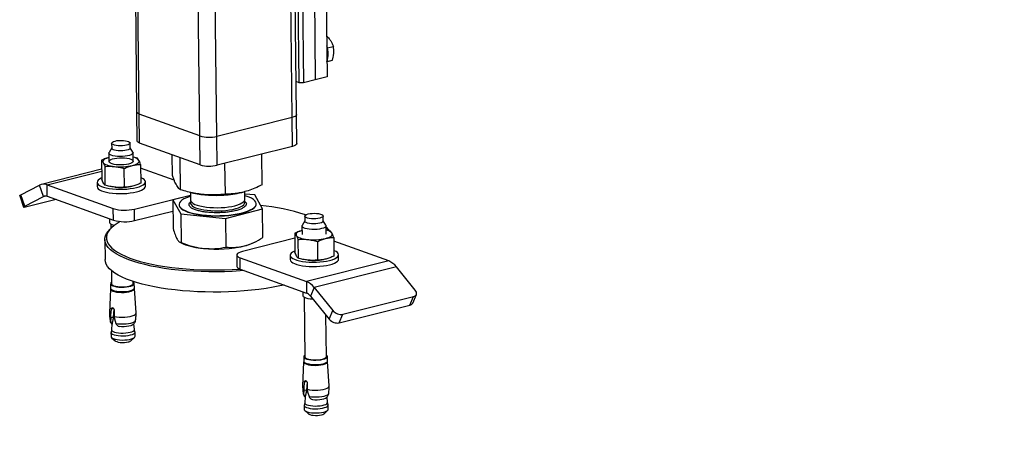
# Model space of a CAD drawing. Header units: millimetres. Extents: x 0 to 841, y 0 to 594.
# Tile 19 of 177: x 150 to 182, y 36 to 50. Entities that reach past the tile are written whole.
import ezdxf

# ---------------------------------------------------------------- set-up
doc = ezdxf.new("R2010")
doc.units = ezdxf.units.MM
doc.layers.add('NOTES', color=6, linetype='Continuous')
doc.layers.add('TRAIT-FORT', color=4, linetype='Continuous', lineweight=25)
doc.dimstyles.new('SLDDIMSTYLE2', dxfattribs={"dimtxt": 0.18, "dimasz": 1, "dimexe": 0, "dimexo": 0.0625, "dimgap": 0, "dimtad": 0, "dimtih": 1, "dimtoh": 1, "dimdec": 0, "dimrnd": 1e-09, "dimzin": 0, "dimdsep": 46, "dimtxsty": 'Standard', "dimblk1": 'DOT', "dimblk2": 'DOT', "dimsah": 1, "dimcen": 0.09, "dimadec": 0, "dimazin": 0, "dimtfac": 1, "dimtdec": 0, "dimtofl": 0, "dimtmove": 0, "dimatfit": 3, "dimldrblk": 'DOT', "dimfxl": 1, "dimfrac": 2, "dimtolj": 1, "dimtzin": 0, "dimarcsym": 0})

# ---------------------------------------------------------------- blocks, each defined once
blk = doc.blocks.new('_Dot')
at = {"color": 0, "linetype": 'ByBlock', "lineweight": -2}
blk.add_line((-0.5, 0), (-1, 0), dxfattribs=at)
at = {"color": 0, "linetype": 'ByBlock', "const_width": 0.5}
blk.add_lwpolyline([(-0.25, 0, 1), (0.25, 0, 1)], format="xyb", close=True, dxfattribs=at)

msp = doc.modelspace()

# ---------------------------------------------------------------- linework, layer by layer
at = {"layer": 'TRAIT-FORT', "color": 4, "linetype": 'Continuous', "lineweight": 25}
for p, q in [((153.154, 74.659), (153.468, 47.281)), ((153.556, 47.208), (153.242, 74.628)), ((158.617, 47.098), (158.303, 74.468)), ((158.766, 47.192), (158.454, 74.46)), ((156.124, 46.474), (155.81, 73.837)), ((155.561, 46.486), (155.25, 73.683)), ((158.854, 48.248), (158.733, 58.748)), ((158.874, 58.745), (158.994, 48.245)), ((159.264, 58.843), (159.384, 48.342)), ((159.653, 58.94), (159.773, 48.44)), ((159.782, 49.4), (159.982, 49.449)), ((159.774, 48.954), (159.949, 48.998)), ((158.854, 48.248), (158.754, 48.284)), ((159.384, 48.342), (158.994, 48.245)), ((159.773, 48.44), (159.384, 48.342)), ((158.994, 48.245), (158.854, 48.248)), ((153.468, 47.281), (153.479, 46.327)), ((155.561, 46.486), (153.556, 47.208)), ((153.567, 46.254), (153.556, 47.208)), ((158.617, 47.098), (156.124, 46.474)), ((158.628, 46.143), (158.617, 47.098)), ((158.777, 46.238), (158.766, 47.192)), ((155.572, 45.532), (155.561, 46.486)), ((156.135, 45.52), (156.124, 46.474)), ((152.641, 46.089), (152.554, 45.943)), ((152.639, 46.248), (152.641, 46.081)), ((153.251, 46.088), (153.249, 46.255)), ((153.341, 45.952), (153.251, 46.096)), ((155.572, 45.532), (153.567, 46.254)), ((158.628, 46.143), (156.135, 45.52)), ((152.305, 45.681), (152.313, 45.062)), ((152.548, 45.922), (152.551, 45.64)), ((153.351, 45.649), (153.348, 45.931)), ((153.491, 45.748), (153.349, 45.784)), ((154.655, 45.174), (154.647, 45.865)), ((154.917, 44.71), (154.905, 45.772)), ((157.629, 44.874), (157.617, 45.89)), ((152.309, 45.384), (150.315, 44.885)), ((150.5, 44.873), (152.31, 45.325)), ((152.411, 45.478), (152.419, 44.859)), ((153.065, 44.791), (153.058, 45.41)), ((153.597, 45.545), (153.605, 44.926)), ((154.713, 45.02), (153.599, 45.421)), ((156.405, 44.56), (156.393, 45.584)), ((149.637, 44.539), (150.25, 44.861)), ((150.38, 44.485), (150.25, 44.861)), ((150.5, 44.873), (152.694, 44.084)), ((150.505, 44.491), (150.5, 44.873)), ((152.159, 44.953), (152.161, 44.81)), ((153.257, 44.81), (153.26, 44.811)), ((153.761, 44.828), (153.759, 44.972)), ((149.595, 44.506), (149.724, 44.13)), ((149.766, 44.163), (149.637, 44.539)), ((149.766, 44.163), (150.38, 44.485)), ((150.8, 44.385), (149.826, 44.141)), ((150.38, 44.485), (150.446, 44.502)), ((150.505, 44.491), (152.698, 43.702)), ((153.397, 44.068), (155.248, 44.531)), ((155.248, 44.52), (154.664, 44.371)), ((154.664, 44.371), (154.926, 43.907)), ((154.664, 44.371), (154.675, 43.424)), ((155.224, 44.627), (155.346, 44.599)), ((155.247, 44.622), (155.25, 44.371)), ((156.948, 44.617), (157.021, 44.636)), ((157.049, 44.391), (157.046, 44.645)), ((157.376, 44.534), (157.047, 44.567)), ((157.638, 44.071), (157.376, 44.534)), ((152.698, 43.702), (152.694, 44.084)), ((153.401, 43.686), (153.397, 44.068)), ((154.874, 44.215), (154.874, 44.206)), ((156.414, 43.757), (157.638, 44.071)), ((157.429, 44.235), (157.429, 44.245)), ((157.649, 43.123), (157.638, 44.071)), ((152.573, 43.747), (152.574, 43.622)), ((153.401, 43.686), (154.669, 44.003)), ((154.926, 43.907), (156.414, 43.757)), ((154.926, 43.907), (154.937, 42.96)), ((156.414, 43.757), (156.425, 42.81)), ((159.035, 43.834), (159.037, 43.667)), ((159.647, 43.674), (159.645, 43.841)), ((152.645, 43.46), (152.597, 43.416)), ((152.615, 43.57), (152.616, 43.434)), ((158.943, 43.508), (158.947, 43.227)), ((159.037, 43.675), (158.95, 43.53)), ((159.737, 43.539), (159.647, 43.682)), ((159.747, 43.236), (159.744, 43.517)), ((159.887, 43.335), (159.745, 43.37)), ((152.414, 43.066), (152.422, 42.397)), ((158.703, 43.103), (156.972, 42.67)), ((158.701, 43.267), (158.708, 42.648)), ((158.807, 43.065), (158.814, 42.446)), ((159.993, 43.132), (160, 42.513)), ((154.902, 42.97), (155.009, 42.922)), ((157.323, 42.948), (157.383, 42.977)), ((159.453, 42.997), (159.46, 42.378)), ((161.816, 42.352), (159.994, 43.008)), ((156.786, 42.551), (156.79, 42.169)), ((156.896, 42.459), (159.089, 41.67)), ((156.9, 42.078), (156.896, 42.459)), ((158.555, 42.54), (158.556, 42.396)), ((159.652, 42.397), (159.656, 42.397)), ((160.156, 42.415), (160.154, 42.558)), ((156.9, 42.078), (159.094, 41.288)), ((161.816, 42.352), (159.089, 41.67)), ((162.069, 42.159), (159.342, 41.477)), ((162.695, 41.391), (162.069, 42.159)), ((152.632, 42.034), (152.637, 41.598)), ((152.601, 41.428), (152.566, 40.621)), ((152.605, 41.598), (152.606, 41.45)), ((153.357, 41.607), (153.357, 41.673)), ((153.391, 41.459), (153.39, 41.607)), ((153.451, 40.631), (153.397, 41.437)), ((159.089, 41.67), (159.094, 41.288)), ((159.342, 41.477), (159.22, 41.192)), ((159.342, 41.477), (159.968, 40.709)), ((158.968, 41.333), (158.97, 41.208)), ((159.01, 41.156), (159.033, 39.185)), ((159.22, 41.192), (159.847, 40.423)), ((160.3, 40.589), (162.637, 41.174)), ((162.515, 40.888), (162.637, 41.174)), ((162.609, 40.958), (162.73, 41.244)), ((152.617, 40.558), (152.63, 40.758)), ((152.704, 40.777), (152.63, 40.758)), ((160.178, 40.304), (162.515, 40.888)), ((152.613, 40.345), (152.619, 40.476)), ((152.619, 40.476), (152.617, 40.558)), ((152.695, 40.495), (152.619, 40.476)), ((152.715, 40.756), (152.695, 40.495)), ((152.721, 40.725), (152.723, 40.52)), ((152.723, 40.52), (152.731, 40.436)), ((152.731, 40.436), (152.783, 40.284)), ((159.753, 39.193), (159.737, 40.557)), ((159.847, 40.423), (159.968, 40.709)), ((160.178, 40.304), (160.3, 40.589)), ((152.648, 40.267), (152.636, 40.078)), ((152.639, 40.273), (152.656, 40.277)), ((152.652, 40.265), (152.639, 40.273)), ((152.656, 40.277), (152.652, 40.265)), ((152.858, 40.194), (152.891, 40.179)), ((153.393, 40.087), (153.377, 40.272)), ((152.618, 39.989), (152.62, 39.851)), ((152.636, 40.08), (152.619, 39.996)), ((152.64, 39.814), (152.76, 39.708)), ((153.278, 39.714), (153.395, 39.823)), ((153.412, 40.005), (153.394, 40.089)), ((153.415, 39.86), (153.413, 39.998)), ((159, 39.184), (159.002, 39.036)), ((159.787, 39.045), (159.786, 39.193)), ((158.997, 39.014), (158.962, 38.207)), ((159.846, 38.217), (159.793, 39.024)), ((159.013, 38.144), (159.025, 38.344)), ((159.1, 38.363), (159.025, 38.344)), ((159.11, 38.342), (159.091, 38.082)), ((159.116, 38.312), (159.119, 38.106)), ((159.008, 37.931), (159.015, 38.063)), ((159.015, 38.063), (159.013, 38.144)), ((159.091, 38.082), (159.015, 38.063)), ((159.044, 37.853), (159.032, 37.664)), ((159.034, 37.859), (159.051, 37.864)), ((159.047, 37.851), (159.034, 37.859)), ((159.051, 37.864), (159.047, 37.851)), ((159.119, 38.106), (159.126, 38.023)), ((159.126, 38.023), (159.178, 37.87)), ((159.789, 37.673), (159.773, 37.859)), ((159.014, 37.575), (159.015, 37.437)), ((159.032, 37.667), (159.015, 37.582)), ((159.254, 37.781), (159.286, 37.765)), ((159.808, 37.592), (159.789, 37.675)), ((159.811, 37.446), (159.809, 37.584)), ((159.036, 37.401), (159.156, 37.294)), ((159.673, 37.3), (159.791, 37.409))]:
    msp.add_line(p, q, dxfattribs=at)
at = {"layer": 'TRAIT-FORT', "color": 4, "linetype": 'Continuous', "lineweight": 25, "flags": 128}
for points in [[(153.556, 47.208), (153.513, 47.227), (153.483, 47.249), (153.469, 47.271), (153.468, 47.281)], [(153.556, 47.208), (153.513, 47.227), (153.483, 47.249), (153.469, 47.271), (153.468, 47.281)], [(158.766, 47.192), (158.764, 47.179), (158.748, 47.156), (158.717, 47.134), (158.673, 47.115), (158.617, 47.098)], [(158.766, 47.192), (158.764, 47.179), (158.748, 47.156), (158.717, 47.134), (158.673, 47.115), (158.617, 47.098)], [(152.753, 46.32), (152.815, 46.332), (152.885, 46.34), (152.959, 46.342), (153.031, 46.339), (153.099, 46.331), (153.157, 46.318), (153.203, 46.302), (153.234, 46.282), (153.248, 46.261), (153.245, 46.239), (153.224, 46.218), (153.187, 46.198), (153.135, 46.182), (153.073, 46.17), (153.003, 46.163), (152.93, 46.16), (152.857, 46.163), (152.79, 46.171), (152.731, 46.184), (152.685, 46.2), (152.654, 46.22), (152.64, 46.241), (152.643, 46.263), (152.664, 46.284), (152.702, 46.304), (152.753, 46.32)], [(153.567, 46.254), (153.524, 46.273), (153.494, 46.294), (153.48, 46.317), (153.479, 46.327)], [(153.137, 46.015), (153.075, 46.003), (153.005, 45.996), (152.932, 45.993), (152.859, 45.996), (152.792, 46.004), (152.733, 46.017), (152.687, 46.033), (152.656, 46.053), (152.642, 46.074), (152.641, 46.081)], [(153.251, 46.088), (153.247, 46.072), (153.226, 46.051), (153.189, 46.031), (153.137, 46.015)], [(158.777, 46.238), (158.775, 46.225), (158.759, 46.202), (158.728, 46.18), (158.684, 46.16), (158.628, 46.143)], [(152.549, 45.774), (152.517, 45.764), (152.467, 45.745), (152.425, 45.725), (152.392, 45.704), (152.368, 45.681), (152.354, 45.658), (152.351, 45.635), (152.358, 45.611)], [(153.341, 45.952), (153.347, 45.94), (153.344, 45.915), (153.324, 45.889), (153.285, 45.866), (153.231, 45.845), (153.164, 45.828), (153.086, 45.816), (153.002, 45.809), (152.916, 45.807), (152.831, 45.811), (152.751, 45.821), (152.681, 45.835), (152.623, 45.854), (152.58, 45.876), (152.555, 45.9), (152.548, 45.926), (152.554, 45.943)], [(153.2, 45.555), (153.128, 45.541), (153.047, 45.531), (152.962, 45.527), (152.876, 45.528), (152.794, 45.535), (152.719, 45.546), (152.655, 45.563), (152.605, 45.583), (152.571, 45.606), (152.555, 45.631), (152.557, 45.657), (152.578, 45.682), (152.616, 45.705), (152.67, 45.726), (152.737, 45.743), (152.814, 45.755), (152.897, 45.762), (152.983, 45.763), (153.068, 45.759), (153.147, 45.75), (153.216, 45.736), (153.274, 45.717), (153.316, 45.696), (153.341, 45.671), (153.349, 45.646), (153.337, 45.62), (153.307, 45.596), (153.261, 45.574), (153.2, 45.555)], [(153.327, 45.51), (153.385, 45.526), (153.435, 45.544), (153.477, 45.565), (153.51, 45.586), (153.534, 45.609), (153.547, 45.632), (153.551, 45.655), (153.544, 45.678)], [(152.358, 45.611), (152.375, 45.589), (152.402, 45.567), (152.439, 45.547), (152.483, 45.528), (152.537, 45.511), (152.597, 45.497), (152.663, 45.485), (152.734, 45.476)], [(152.312, 45.096), (152.296, 45.089), (152.237, 45.057), (152.193, 45.024), (152.168, 44.989), (152.159, 44.953), (152.168, 44.918), (152.195, 44.883), (152.24, 44.851), (152.3, 44.82), (152.375, 44.793), (152.463, 44.77), (152.562, 44.752), (152.67, 44.737), (152.784, 44.728), (152.902, 44.724), (153.022, 44.726), (153.14, 44.732), (153.254, 44.744), (153.362, 44.761), (153.46, 44.782)], [(153.46, 44.782), (153.547, 44.807), (153.622, 44.836), (153.681, 44.868), (153.724, 44.901), (153.75, 44.936), (153.759, 44.972), (153.75, 45.007), (153.722, 45.042), (153.678, 45.074), (153.618, 45.104), (153.603, 45.111)], [(152.161, 44.81), (152.161, 44.81), (152.17, 44.774), (152.197, 44.74), (152.241, 44.707), (152.301, 44.677), (152.377, 44.65), (152.465, 44.627), (152.563, 44.608), (152.672, 44.594), (152.786, 44.585), (152.904, 44.581), (153.024, 44.582), (153.142, 44.589), (153.256, 44.601), (153.363, 44.618), (153.462, 44.639)], [(153.462, 44.639), (153.549, 44.664), (153.623, 44.693), (153.683, 44.724), (153.726, 44.758), (153.752, 44.793), (153.761, 44.828)], [(149.595, 44.506), (149.595, 44.508), (149.6, 44.515), (149.614, 44.526), (149.637, 44.539)], [(155.248, 44.49), (155.21, 44.478), (155.114, 44.442), (155.033, 44.403), (154.968, 44.361), (154.919, 44.318), (154.888, 44.274), (154.874, 44.229), (154.878, 44.184), (154.901, 44.139), (154.94, 44.096), (154.997, 44.055), (155.07, 44.016), (155.158, 43.98), (155.26, 43.948), (155.374, 43.92), (155.5, 43.896), (155.634, 43.877), (155.776, 43.862), (155.923, 43.853), (156.073, 43.849), (156.224, 43.851), (156.375, 43.858), (156.522, 43.87), (156.664, 43.887), (156.799, 43.909), (156.924, 43.935), (157.039, 43.966), (157.142, 44), (157.23, 44.038), (157.303, 44.078), (157.361, 44.12), (157.401, 44.164), (157.424, 44.209), (157.428, 44.254), (157.415, 44.299), (157.385, 44.342), (157.336, 44.385), (157.272, 44.425), (157.191, 44.462), (157.096, 44.496), (157.048, 44.511)], [(155.25, 44.371), (155.25, 44.365), (155.262, 44.327), (155.291, 44.292), (155.337, 44.257), (155.399, 44.225), (155.475, 44.196), (155.565, 44.171), (155.666, 44.15), (155.777, 44.133), (155.894, 44.121), (156.017, 44.115), (156.142, 44.113), (156.267, 44.117), (156.39, 44.125), (156.509, 44.139), (156.62, 44.157), (156.722, 44.18), (156.813, 44.207), (156.891, 44.237), (156.955, 44.27), (157.003, 44.305), (157.034, 44.342), (157.049, 44.379), (157.049, 44.391)], [(149.826, 44.141), (149.791, 44.133), (149.762, 44.128), (149.74, 44.126), (149.728, 44.127), (149.724, 44.132), (149.729, 44.14), (149.743, 44.15), (149.766, 44.163)], [(154.874, 44.206), (154.878, 44.174), (154.901, 44.13), (154.94, 44.087), (154.997, 44.046), (155.07, 44.007), (155.158, 43.971), (155.26, 43.939), (155.374, 43.91), (155.5, 43.886), (155.634, 43.867), (155.776, 43.853), (155.923, 43.844), (156.073, 43.84), (156.225, 43.841), (156.375, 43.848), (156.522, 43.86), (156.664, 43.877), (156.799, 43.899), (156.925, 43.926), (157.04, 43.956), (157.142, 43.99), (157.23, 44.028), (157.304, 44.068), (157.361, 44.111), (157.401, 44.154), (157.424, 44.199), (157.429, 44.235)], [(155.254, 44.29), (155.254, 44.289), (155.252, 44.252), (155.269, 44.215), (155.302, 44.179), (155.353, 44.146), (155.418, 44.114), (155.498, 44.086), (155.59, 44.062), (155.694, 44.042), (155.806, 44.027), (155.926, 44.016), (156.049, 44.01), (156.174, 44.01), (156.3, 44.015), (156.421, 44.025), (156.538, 44.04), (156.648, 44.059), (156.747, 44.083), (156.835, 44.111), (156.91, 44.142), (156.97, 44.175), (157.014, 44.211), (157.041, 44.248), (157.05, 44.285), (157.047, 44.31)], [(159.531, 43.769), (159.469, 43.756), (159.398, 43.749), (159.325, 43.747), (159.253, 43.749), (159.185, 43.758), (159.127, 43.77), (159.081, 43.787), (159.05, 43.806), (159.035, 43.828), (159.039, 43.85), (159.06, 43.871), (159.097, 43.89), (159.149, 43.906), (159.211, 43.919), (159.281, 43.926), (159.354, 43.928), (159.427, 43.926), (159.494, 43.917), (159.552, 43.905), (159.599, 43.888), (159.63, 43.869), (159.644, 43.847), (159.64, 43.825), (159.619, 43.804), (159.582, 43.785), (159.531, 43.769)], [(152.528, 42.798), (152.473, 42.872), (152.437, 42.948), (152.417, 43.025), (152.416, 43.102), (152.433, 43.179), (152.467, 43.256), (152.519, 43.332), (152.588, 43.407), (152.597, 43.416)], [(152.927, 43.656), (152.822, 43.594), (152.72, 43.524), (152.635, 43.451), (152.567, 43.377), (152.516, 43.302), (152.482, 43.226), (152.465, 43.15), (152.467, 43.074), (152.486, 42.998), (152.522, 42.923), (152.576, 42.85)], [(152.574, 43.622), (152.582, 43.599), (152.607, 43.575), (152.649, 43.553), (152.707, 43.535), (152.728, 43.53)], [(159.594, 43.423), (159.522, 43.408), (159.44, 43.398), (159.354, 43.394), (159.268, 43.395), (159.185, 43.402), (159.11, 43.414), (159.046, 43.43), (158.996, 43.451), (158.961, 43.474), (158.945, 43.499), (158.947, 43.525), (158.95, 43.53)], [(159.647, 43.674), (159.642, 43.658), (159.621, 43.637), (159.584, 43.618), (159.533, 43.602), (159.471, 43.589), (159.4, 43.582), (159.327, 43.579), (159.255, 43.582), (159.187, 43.591), (159.129, 43.603), (159.083, 43.62), (159.052, 43.639), (159.037, 43.661), (159.037, 43.667)], [(159.737, 43.539), (159.743, 43.514), (159.732, 43.488), (159.702, 43.464), (159.655, 43.441), (159.594, 43.423)], [(158.945, 43.36), (158.913, 43.35), (158.862, 43.332), (158.82, 43.312), (158.787, 43.29), (158.764, 43.267), (158.75, 43.244), (158.747, 43.221), (158.754, 43.198)], [(158.754, 43.198), (158.771, 43.175), (158.798, 43.153), (158.834, 43.133), (158.879, 43.115), (158.932, 43.098), (158.992, 43.083), (159.058, 43.072), (159.13, 43.062)], [(159.723, 43.096), (159.78, 43.112), (159.831, 43.131), (159.873, 43.151), (159.906, 43.173), (159.929, 43.195), (159.943, 43.218), (159.946, 43.242), (159.94, 43.265)], [(157.03, 42.031), (156.891, 42.02), (156.635, 42.005), (156.378, 41.995), (156.119, 41.991), (155.86, 41.992), (155.603, 41.998), (155.349, 42.01), (155.098, 42.026), (154.852, 42.048), (154.613, 42.075), (154.382, 42.107), (154.158, 42.144), (153.944, 42.185), (153.741, 42.231), (153.549, 42.28), (153.37, 42.334), (153.204, 42.392), (153.053, 42.453), (152.916, 42.517), (152.794, 42.584), (152.688, 42.653), (152.6, 42.724), (152.528, 42.798)], [(152.576, 42.85), (152.647, 42.777), (152.734, 42.707), (152.838, 42.638), (152.958, 42.572), (153.093, 42.509), (153.243, 42.449), (153.407, 42.392), (153.584, 42.339), (153.773, 42.29), (153.973, 42.245), (154.184, 42.204), (154.405, 42.168), (154.633, 42.137), (154.87, 42.11), (155.111, 42.089), (155.359, 42.072), (155.61, 42.061), (155.864, 42.055), (156.119, 42.054), (156.374, 42.058), (156.629, 42.068), (156.881, 42.083), (156.883, 42.083)], [(158.353, 41.555), (158.21, 41.524), (157.988, 41.482), (157.758, 41.445), (157.519, 41.412), (157.275, 41.384), (157.025, 41.362), (156.771, 41.344), (156.514, 41.332), (156.256, 41.324), (155.997, 41.323), (155.739, 41.326), (155.483, 41.335), (155.231, 41.349), (154.982, 41.369), (154.74, 41.393), (154.504, 41.422), (154.276, 41.457), (154.058, 41.496), (153.849, 41.539), (153.651, 41.587), (153.466, 41.639), (153.293, 41.694), (153.134, 41.754), (152.99, 41.816), (152.861, 41.881), (152.747, 41.95), (152.65, 42.02), (152.569, 42.093), (152.506, 42.167), (152.46, 42.242), (152.432, 42.319), (152.422, 42.395), (152.422, 42.397)], [(156.972, 42.67), (156.902, 42.648), (156.847, 42.624), (156.808, 42.596), (156.788, 42.568), (156.788, 42.538), (156.806, 42.51), (156.842, 42.483), (156.896, 42.459)], [(158.708, 42.682), (158.691, 42.675), (158.632, 42.644), (158.589, 42.61), (158.563, 42.575), (158.555, 42.539), (158.564, 42.504), (158.591, 42.47), (158.635, 42.437), (158.695, 42.407), (158.77, 42.38), (158.858, 42.357), (158.958, 42.338), (159.066, 42.324), (159.18, 42.315), (159.298, 42.311), (159.418, 42.312), (159.536, 42.319), (159.65, 42.331), (159.757, 42.347), (159.856, 42.368), (159.943, 42.394), (160.017, 42.422), (160.077, 42.454), (160.12, 42.488), (160.146, 42.523), (160.154, 42.558), (160.145, 42.594), (160.118, 42.628), (160.074, 42.661), (160.014, 42.691), (159.998, 42.697)], [(158.556, 42.396), (158.556, 42.396), (158.566, 42.361), (158.593, 42.327), (158.637, 42.294), (158.697, 42.264), (158.772, 42.237), (158.86, 42.213), (158.959, 42.195), (159.067, 42.18), (159.181, 42.171), (159.3, 42.167), (159.419, 42.169), (159.537, 42.175), (159.651, 42.187), (159.759, 42.204), (159.858, 42.225), (159.945, 42.251), (160.019, 42.279), (160.078, 42.311), (160.122, 42.344), (160.148, 42.379), (160.156, 42.415)], [(156.79, 42.169), (156.792, 42.157), (156.81, 42.128), (156.847, 42.101), (156.9, 42.078)], [(152.601, 41.428), (152.608, 41.404), (152.634, 41.38), (152.676, 41.358), (152.734, 41.34), (152.803, 41.325), (152.883, 41.316), (152.967, 41.312), (153.053, 41.314), (153.137, 41.321), (153.214, 41.333), (153.281, 41.35), (153.335, 41.37), (153.373, 41.394), (153.394, 41.419), (153.397, 41.437)], [(152.637, 41.645), (152.617, 41.627), (152.605, 41.602), (152.612, 41.576), (152.637, 41.552), (152.679, 41.531), (152.736, 41.513), (152.804, 41.499), (152.882, 41.489), (152.966, 41.486), (153.05, 41.487), (153.133, 41.494), (153.209, 41.506), (153.275, 41.523), (153.328, 41.543), (153.366, 41.566), (153.386, 41.591), (153.389, 41.616), (153.373, 41.641), (153.357, 41.653)], [(152.606, 41.45), (152.613, 41.428), (152.639, 41.404), (152.681, 41.383), (152.737, 41.365), (152.806, 41.351), (152.884, 41.342), (152.967, 41.338), (153.052, 41.339), (153.135, 41.346), (153.211, 41.358), (153.277, 41.375), (153.33, 41.395), (153.367, 41.418), (153.388, 41.443), (153.391, 41.459)], [(152.637, 41.598), (152.637, 41.598), (152.647, 41.574), (152.674, 41.552), (152.717, 41.532), (152.774, 41.516), (152.842, 41.504), (152.919, 41.497), (152.999, 41.495), (153.079, 41.499), (153.155, 41.508), (153.223, 41.521), (153.28, 41.539), (153.323, 41.56), (153.349, 41.583), (153.357, 41.607)], [(158.97, 41.208), (158.971, 41.199), (158.987, 41.174), (159.022, 41.15), (159.072, 41.13), (159.137, 41.113), (159.212, 41.101), (159.295, 41.095), (159.299, 41.094)], [(162.637, 41.174), (162.673, 41.187), (162.701, 41.205), (162.722, 41.229), (162.735, 41.258), (162.738, 41.289), (162.732, 41.323), (162.718, 41.357), (162.695, 41.391)], [(152.723, 40.52), (152.801, 40.505), (152.887, 40.496), (152.98, 40.492), (153.073, 40.494), (153.164, 40.502), (153.248, 40.515), (153.321, 40.533), (153.38, 40.556), (153.422, 40.581), (153.446, 40.608), (153.451, 40.631)], [(152.587, 40.383), (152.591, 40.37), (152.613, 40.345)], [(152.783, 40.284), (152.861, 40.273), (152.946, 40.267), (153.034, 40.267), (153.121, 40.272), (153.203, 40.282), (153.277, 40.297), (153.34, 40.316), (153.388, 40.338), (153.42, 40.363), (153.435, 40.389), (153.436, 40.393)], [(153.354, 40.249), (153.322, 40.228), (153.271, 40.208), (153.207, 40.192), (153.133, 40.181), (153.053, 40.175), (152.971, 40.174), (152.891, 40.179)], [(152.619, 39.996), (152.62, 39.979), (152.636, 39.954), (152.67, 39.931), (152.72, 39.911), (152.784, 39.894), (152.859, 39.883), (152.941, 39.876), (153.027, 39.875), (153.112, 39.879), (153.192, 39.889), (153.265, 39.903)], [(152.62, 39.851), (152.627, 39.829), (152.652, 39.805), (152.695, 39.783), (152.752, 39.765), (152.822, 39.751), (152.901, 39.741), (152.985, 39.737), (153.071, 39.739), (153.155, 39.746), (153.231, 39.758), (153.298, 39.775), (153.352, 39.795), (153.391, 39.819), (153.411, 39.844), (153.415, 39.86)], [(152.636, 40.078), (152.637, 40.067), (152.653, 40.043), (152.685, 40.021), (152.733, 40.002), (152.794, 39.986), (152.865, 39.975), (152.944, 39.968), (153.025, 39.967), (153.106, 39.971), (153.184, 39.98), (153.252, 39.994)], [(153.252, 39.994), (153.311, 40.012), (153.354, 40.033), (153.383, 40.057), (153.394, 40.081), (153.393, 40.087)], [(153.265, 39.903), (153.326, 39.922), (153.372, 39.944), (153.402, 39.969), (153.413, 39.994), (153.412, 40.005)], [(152.76, 39.708), (152.769, 39.701), (152.806, 39.683), (152.858, 39.669), (152.92, 39.66), (152.989, 39.655), (153.061, 39.656), (153.129, 39.663), (153.19, 39.675)], [(159.033, 39.231), (159.025, 39.225), (159.004, 39.2), (159.002, 39.175), (159.018, 39.151), (159.051, 39.128), (159.101, 39.108), (159.164, 39.091), (159.238, 39.08), (159.319, 39.073), (159.404, 39.072), (159.488, 39.076), (159.568, 39.086), (159.639, 39.1)], [(159.033, 39.185), (159.033, 39.185), (159.043, 39.161), (159.069, 39.139), (159.112, 39.119), (159.169, 39.102), (159.238, 39.09), (159.314, 39.083), (159.394, 39.082), (159.475, 39.085), (159.551, 39.094), (159.618, 39.108)], [(159.618, 39.108), (159.676, 39.125), (159.718, 39.146), (159.744, 39.169), (159.753, 39.193)], [(159.639, 39.1), (159.699, 39.119), (159.744, 39.141), (159.774, 39.165), (159.786, 39.19), (159.778, 39.215), (159.753, 39.239), (159.752, 39.239)], [(158.997, 39.014), (158.998, 39.003), (159.014, 38.978), (159.049, 38.955), (159.099, 38.935), (159.163, 38.918), (159.238, 38.906), (159.32, 38.9), (159.406, 38.899), (159.491, 38.903), (159.572, 38.913), (159.644, 38.927)], [(159.002, 39.036), (159.004, 39.027), (159.019, 39.003), (159.053, 38.98), (159.102, 38.96), (159.166, 38.944), (159.239, 38.932), (159.321, 38.925), (159.405, 38.924), (159.489, 38.928), (159.569, 38.938), (159.641, 38.952)], [(159.641, 38.952), (159.701, 38.971), (159.746, 38.993), (159.776, 39.017), (159.787, 39.042), (159.787, 39.045)], [(159.644, 38.927), (159.705, 38.946), (159.752, 38.968), (159.781, 38.992), (159.793, 39.018), (159.793, 39.024)], [(159.119, 38.106), (159.196, 38.091), (159.283, 38.082), (159.376, 38.078), (159.469, 38.08), (159.56, 38.088), (159.643, 38.102), (159.716, 38.12), (159.775, 38.142), (159.818, 38.167), (159.842, 38.195), (159.846, 38.217)], [(158.983, 37.968), (158.987, 37.956), (159.008, 37.931)], [(159.178, 37.87), (159.257, 37.859), (159.342, 37.853), (159.43, 37.853), (159.517, 37.858), (159.599, 37.868), (159.673, 37.883), (159.735, 37.902), (159.784, 37.925), (159.816, 37.95), (159.831, 37.976), (159.832, 37.979)], [(159.286, 37.765), (159.367, 37.76), (159.449, 37.761), (159.529, 37.767), (159.603, 37.779), (159.667, 37.795), (159.717, 37.815), (159.75, 37.835)], [(159.015, 37.582), (159.014, 37.578), (159.021, 37.553), (159.046, 37.529), (159.089, 37.507), (159.146, 37.488), (159.216, 37.474), (159.295, 37.465), (159.379, 37.461), (159.465, 37.463), (159.549, 37.47), (159.625, 37.482), (159.692, 37.499), (159.746, 37.519), (159.785, 37.543), (159.805, 37.568), (159.808, 37.592)], [(159.032, 37.664), (159.038, 37.641), (159.063, 37.618), (159.103, 37.597), (159.158, 37.58), (159.224, 37.566), (159.299, 37.557), (159.38, 37.553), (159.462, 37.555), (159.541, 37.562), (159.614, 37.573), (159.678, 37.589), (159.73, 37.609), (159.766, 37.631), (159.786, 37.655), (159.789, 37.673)], [(159.015, 37.437), (159.017, 37.428), (159.033, 37.403), (159.067, 37.38), (159.117, 37.36), (159.181, 37.343), (159.256, 37.331), (159.338, 37.325), (159.424, 37.324), (159.509, 37.328), (159.59, 37.338), (159.662, 37.352)], [(159.156, 37.294), (159.165, 37.287), (159.202, 37.27), (159.254, 37.255), (159.316, 37.246), (159.385, 37.242), (159.456, 37.243), (159.524, 37.25), (159.585, 37.261), (159.634, 37.277), (159.668, 37.296), (159.673, 37.3)], [(159.662, 37.352), (159.723, 37.371), (159.769, 37.393), (159.799, 37.418), (159.81, 37.443), (159.811, 37.446)]]:
    msp.add_lwpolyline(points, dxfattribs=at)
at = {"layer": 'TRAIT-FORT', "color": 4, "linetype": 'Continuous', "lineweight": 25}
for centre, radius, start, end in [((159.088, 49.196), 0.727, 339.2784, 22.0346), ((155.866, 47.556), 1.112, 254.1072, 283.399), ((153.298, 45.454), 0.333, 42.4773, 81.1587), ((152.929, 47.288), 1.822, 263.8691, 282.6211), ((155.877, 46.601), 1.112, 254.1072, 283.399), ((150.389, 44.589), 0.305, 68.51, 116.9697), ((152.938, 46.672), 1.888, 264.0525, 279.718), ((150.449, 44.348), 0.153, 68.5852, 116.795), ((156.094, 48.135), 3.614, 258.0479, 274.0955), ((156.193, 47.689), 3.163, 272.8893, 283.8171), ((153.075, 45.423), 1.392, 254.1099, 283.3716), ((156.918, 37.481), 6.741, 71.5189, 84.437), ((153.079, 45.041), 1.392, 254.1099, 283.3716), ((159.289, 42.988), 0.669, 32.2703, 47.1366), ((159.378, 43.134), 0.497, 25.7864, 42.6954), ((159.694, 43.04), 0.333, 42.4773, 81.1587), ((159.325, 44.863), 1.811, 263.8134, 282.6794), ((155.837, 44.99), 2.228, 248.1811, 266.016), ((156.116, 46.851), 4.106, 263.9331, 282.9759), ((156.669, 44.369), 1.564, 283.6371, 294.6854), ((159.334, 44.243), 1.874, 263.991, 279.7795), ((161.591, 41.795), 0.601, 37.3178, 67.9397), ((158.864, 41.113), 0.601, 37.3178, 67.9397), ((158.982, 41.012), 0.298, 37.1722, 68.0362), ((162.494, 41.014), 0.128, 279.7024, 334.0878), ((152.64, 40.629), 0.0746, 186.3381, 252.0764), ((160.238, 40.937), 0.354, 220.2828, 280.1204), ((160.116, 40.651), 0.352, 220.214, 280.1891), ((153.162, 39.856), 0.183, 278.7417, 309.2812), ((159.036, 38.215), 0.0745, 186.318, 252.1945)]:
    msp.add_arc(centre, radius, start, end, dxfattribs=at)
for points, knots in [([(159.758, 49.794), (159.78, 49.773), (159.832, 49.72), (159.895, 49.635), (159.948, 49.54), (159.97, 49.48), (159.982, 49.449)], [0, 0, 0, 0, 0.206099, 0.497763, 0.746334, 1, 1, 1, 1]), ([(159.949, 48.998), (159.965, 49.058), (159.992, 49.158), (160, 49.296), (159.993, 49.385), (159.984, 49.435), (159.982, 49.449)], [0, 0, 0, 0, 0.385711, 0.637739, 0.89658, 1, 1, 1, 1]), ([(159.763, 48.944), (159.764, 48.944), (159.796, 48.951), (159.847, 48.968), (159.908, 48.985), (159.935, 48.994), (159.949, 48.998)], [0, 0, 0, 0, 0.004502, 0.370453, 0.682896, 1, 1, 1, 1]), ([(152.55, 45.772), (152.513, 45.762), (152.431, 45.738), (152.35, 45.701), (152.305, 45.681)], [0, 0, 0, 0, 0.445891, 1, 1, 1, 1]), ([(152.305, 45.681), (152.314, 45.673), (152.331, 45.658), (152.349, 45.627), (152.358, 45.611)], [0, 0, 0, 0, 0.498337, 1, 1, 1, 1]), ([(153.544, 45.678), (153.535, 45.694), (153.517, 45.725), (153.5, 45.74), (153.491, 45.748)], [0, 0, 0, 0, 0.4978484, 1, 1, 1, 1]), ([(153.597, 45.545), (153.589, 45.571), (153.571, 45.623), (153.553, 45.66), (153.544, 45.678)], [0, 0, 0, 0, 0.498337, 1, 1, 1, 1]), ([(152.358, 45.611), (152.367, 45.593), (152.385, 45.556), (152.403, 45.504), (152.411, 45.478)], [0, 0, 0, 0, 0.4987836, 1, 1, 1, 1]), ([(152.411, 45.478), (152.465, 45.482), (152.572, 45.488), (152.68, 45.48), (152.734, 45.476)], [0, 0, 0, 0, 0.497394, 1, 1, 1, 1]), ([(152.734, 45.476), (152.788, 45.469), (152.897, 45.454), (153.004, 45.425), (153.058, 45.41)], [0, 0, 0, 0, 0.496897, 1, 1, 1, 1]), ([(153.058, 45.41), (153.102, 45.43), (153.191, 45.471), (153.282, 45.497), (153.327, 45.51)], [0, 0, 0, 0, 0.498307, 1, 1, 1, 1]), ([(153.327, 45.51), (153.372, 45.519), (153.463, 45.539), (153.552, 45.543), (153.597, 45.545)], [0, 0, 0, 0, 0.4979789, 1, 1, 1, 1]), ([(152.366, 44.929), (152.357, 44.947), (152.34, 44.985), (152.322, 45.036), (152.313, 45.062)], [0, 0, 0, 0, 0.496903, 1, 1, 1, 1]), ([(154.917, 44.71), (154.9, 44.723), (154.867, 44.746), (154.819, 44.806), (154.776, 44.878), (154.735, 44.963), (154.696, 45.058), (154.669, 45.134), (154.655, 45.174)], [0, 0, 0, 0, 0.201948, 0.382652, 0.555036, 0.692992, 0.838925, 1, 1, 1, 1]), ([(152.419, 44.859), (152.41, 44.867), (152.393, 44.883), (152.375, 44.913), (152.366, 44.929)], [0, 0, 0, 0, 0.498337, 1, 1, 1, 1]), ([(152.742, 44.793), (152.688, 44.801), (152.58, 44.815), (152.472, 44.845), (152.419, 44.859)], [0, 0, 0, 0, 0.497855, 1, 1, 1, 1]), ([(153.065, 44.791), (153.012, 44.788), (152.905, 44.781), (152.797, 44.789), (152.742, 44.793)], [0, 0, 0, 0, 0.498337, 1, 1, 1, 1]), ([(153.335, 44.827), (153.29, 44.817), (153.199, 44.798), (153.11, 44.794), (153.065, 44.791)], [0, 0, 0, 0, 0.497848, 1, 1, 1, 1]), ([(153.605, 44.926), (153.56, 44.906), (153.471, 44.866), (153.38, 44.84), (153.335, 44.827)], [0, 0, 0, 0, 0.498171, 1, 1, 1, 1]), ([(156.405, 44.56), (156.305, 44.552), (156.118, 44.535), (155.841, 44.537), (155.596, 44.558), (155.368, 44.594), (155.147, 44.643), (154.996, 44.687), (154.917, 44.71)], [0, 0, 0, 0, 0.20236, 0.382865, 0.555405, 0.693157, 0.838948, 1, 1, 1, 1]), ([(157.629, 44.874), (157.548, 44.834), (157.394, 44.759), (157.166, 44.675), (156.963, 44.619), (156.776, 44.585), (156.594, 44.565), (156.47, 44.562), (156.405, 44.56)], [0, 0, 0, 0, 0.202046, 0.382688, 0.555338, 0.69302, 0.838885, 1, 1, 1, 1]), ([(157.028, 44.346), (157.047, 44.331), (157.077, 44.308), (157.095, 44.274), (157.105, 44.237), (157.092, 44.191), (157.047, 44.14), (156.968, 44.091), (156.859, 44.046), (156.717, 44.006), (156.548, 43.975), (156.393, 43.958), (156.266, 43.95), (156.202, 43.948), (156.17, 43.947)], [0, 0, 0, 0, 0.084953, 0.137152, 0.189586, 0.289472, 0.384019, 0.478323, 0.578377, 0.682623, 0.789093, 0.895563, 0.947762, 1, 1, 1, 1]), ([(155.819, 43.961), (155.766, 43.968), (155.656, 43.981), (155.509, 44.013), (155.38, 44.054), (155.281, 44.103), (155.229, 44.148), (155.207, 44.186), (155.198, 44.223), (155.209, 44.269), (155.244, 44.303), (155.261, 44.32)], [0, 0, 0, 0, 0.1167184, 0.2400079, 0.368706, 0.5001256, 0.6311095, 0.6954956, 0.7601721, 0.8833793, 1, 1, 1, 1]), ([(156.17, 43.947), (156.108, 43.947), (155.988, 43.947), (155.874, 43.957), (155.819, 43.961)], [0, 0, 0, 0, 0.514571, 1, 1, 1, 1]), ([(154.675, 43.424), (154.697, 43.354), (154.729, 43.249), (154.774, 43.139), (154.796, 43.096), (154.808, 43.074)], [0, 0, 0, 0, 0.495345, 0.747899, 1, 1, 1, 1]), ([(154.808, 43.074), (154.829, 43.041), (154.873, 42.975), (154.916, 42.965), (154.937, 42.96)], [0, 0, 0, 0, 0.494097, 1, 1, 1, 1]), ([(157.038, 42.849), (157.141, 42.882), (157.348, 42.947), (157.548, 43.064), (157.649, 43.123)], [0, 0, 0, 0, 0.494443, 1, 1, 1, 1]), ([(158.945, 43.359), (158.909, 43.348), (158.827, 43.325), (158.746, 43.288), (158.701, 43.267)], [0, 0, 0, 0, 0.445891, 1, 1, 1, 1]), ([(158.701, 43.267), (158.71, 43.26), (158.727, 43.244), (158.745, 43.213), (158.754, 43.198)], [0, 0, 0, 0, 0.498337, 1, 1, 1, 1]), ([(158.754, 43.198), (158.763, 43.179), (158.781, 43.142), (158.798, 43.091), (158.807, 43.065)], [0, 0, 0, 0, 0.4987836, 1, 1, 1, 1]), ([(158.807, 43.065), (158.86, 43.068), (158.967, 43.075), (159.076, 43.066), (159.13, 43.062)], [0, 0, 0, 0, 0.499278, 1, 1, 1, 1]), ([(159.13, 43.062), (159.184, 43.055), (159.292, 43.041), (159.399, 43.011), (159.453, 42.997)], [0, 0, 0, 0, 0.496897, 1, 1, 1, 1]), ([(159.453, 42.997), (159.498, 43.017), (159.587, 43.057), (159.677, 43.083), (159.723, 43.096)], [0, 0, 0, 0, 0.498171, 1, 1, 1, 1]), ([(159.723, 43.096), (159.768, 43.106), (159.858, 43.125), (159.948, 43.13), (159.993, 43.132)], [0, 0, 0, 0, 0.497842, 1, 1, 1, 1]), ([(159.94, 43.265), (159.931, 43.28), (159.913, 43.311), (159.895, 43.327), (159.887, 43.335)], [0, 0, 0, 0, 0.4978484, 1, 1, 1, 1]), ([(159.993, 43.132), (159.984, 43.157), (159.966, 43.209), (159.949, 43.246), (159.94, 43.265)], [0, 0, 0, 0, 0.498337, 1, 1, 1, 1]), ([(154.937, 42.96), (155.058, 42.916), (155.241, 42.849), (155.492, 42.792), (155.619, 42.776), (155.682, 42.768)], [0, 0, 0, 0, 0.494885, 0.747665, 1, 1, 1, 1]), ([(155.682, 42.768), (155.807, 42.761), (156.059, 42.747), (156.302, 42.789), (156.425, 42.81)], [0, 0, 0, 0, 0.494079, 1, 1, 1, 1]), ([(156.425, 42.81), (156.524, 42.803), (156.675, 42.794), (156.881, 42.814), (156.986, 42.838), (157.038, 42.849)], [0, 0, 0, 0, 0.495246, 0.747638, 1, 1, 1, 1]), ([(158.761, 42.515), (158.753, 42.534), (158.735, 42.571), (158.717, 42.623), (158.708, 42.648)], [0, 0, 0, 0, 0.496903, 1, 1, 1, 1]), ([(158.814, 42.446), (158.805, 42.453), (158.788, 42.469), (158.77, 42.5), (158.761, 42.515)], [0, 0, 0, 0, 0.498337, 1, 1, 1, 1]), ([(159.138, 42.38), (159.084, 42.387), (158.975, 42.402), (158.868, 42.431), (158.814, 42.446)], [0, 0, 0, 0, 0.497855, 1, 1, 1, 1]), ([(159.731, 42.414), (159.685, 42.404), (159.595, 42.384), (159.505, 42.38), (159.46, 42.378)], [0, 0, 0, 0, 0.497985, 1, 1, 1, 1]), ([(160, 42.513), (159.956, 42.493), (159.867, 42.452), (159.776, 42.426), (159.731, 42.414)], [0, 0, 0, 0, 0.498307, 1, 1, 1, 1]), ([(159.46, 42.378), (159.407, 42.374), (159.3, 42.368), (159.192, 42.376), (159.138, 42.38)], [0, 0, 0, 0, 0.498337, 1, 1, 1, 1]), ([(152.63, 40.758), (152.631, 40.765), (152.632, 40.78), (152.64, 40.797), (152.651, 40.806), (152.663, 40.808), (152.675, 40.805), (152.688, 40.797), (152.703, 40.781), (152.715, 40.759), (152.72, 40.74), (152.721, 40.728), (152.721, 40.725)], [0, 0, 0, 0, 0.112485, 0.223641, 0.337986, 0.45261, 0.498498, 0.612737, 0.725566, 0.840452, 0.953683, 1, 1, 1, 1]), ([(152.568, 40.617), (152.569, 40.592), (152.57, 40.513), (152.581, 40.435), (152.588, 40.383)], [0, 0, 0, 0, 0.326514, 1, 1, 1, 1]), ([(152.695, 40.495), (152.689, 40.457), (152.675, 40.379), (152.662, 40.312), (152.656, 40.277)], [0, 0, 0, 0, 0.495992, 1, 1, 1, 1]), ([(153.434, 40.392), (153.437, 40.414), (153.447, 40.492), (153.449, 40.57), (153.45, 40.627)], [0, 0, 0, 0, 0.275415, 1, 1, 1, 1]), ([(152.589, 40.38), (152.591, 40.37), (152.596, 40.339), (152.612, 40.305), (152.629, 40.286), (152.633, 40.282)], [0, 0, 0, 0, 0.281378, 0.839345, 1, 1, 1, 1]), ([(152.613, 40.345), (152.615, 40.327), (152.617, 40.298), (152.633, 40.28), (152.639, 40.273)], [0, 0, 0, 0, 0.592973, 1, 1, 1, 1]), ([(152.783, 40.284), (152.795, 40.263), (152.815, 40.227), (152.846, 40.204), (152.858, 40.194)], [0, 0, 0, 0, 0.592973, 1, 1, 1, 1]), ([(153.352, 40.248), (153.364, 40.258), (153.388, 40.279), (153.416, 40.324), (153.432, 40.363), (153.434, 40.386), (153.434, 40.391)], [0, 0, 0, 0, 0.281463, 0.600227, 0.926064, 1, 1, 1, 1]), ([(158.964, 38.204), (158.964, 38.178), (158.966, 38.099), (158.977, 38.021), (158.984, 37.969)], [0, 0, 0, 0, 0.326723, 1, 1, 1, 1]), ([(159.025, 38.344), (159.026, 38.352), (159.028, 38.366), (159.036, 38.383), (159.047, 38.393), (159.058, 38.394), (159.071, 38.391), (159.083, 38.383), (159.098, 38.367), (159.11, 38.346), (159.115, 38.326), (159.116, 38.315), (159.116, 38.312)], [0, 0, 0, 0, 0.112485, 0.223641, 0.337986, 0.45261, 0.498498, 0.612737, 0.725566, 0.840452, 0.953683, 1, 1, 1, 1]), ([(159.83, 37.979), (159.832, 38), (159.843, 38.078), (159.844, 38.156), (159.846, 38.213)], [0, 0, 0, 0, 0.27538, 1, 1, 1, 1]), ([(158.985, 37.967), (158.986, 37.957), (158.991, 37.926), (159.008, 37.892), (159.025, 37.872), (159.029, 37.868)], [0, 0, 0, 0, 0.281378, 0.839345, 1, 1, 1, 1]), ([(159.008, 37.931), (159.01, 37.914), (159.013, 37.885), (159.028, 37.867), (159.034, 37.859)], [0, 0, 0, 0, 0.592973, 1, 1, 1, 1]), ([(159.091, 38.082), (159.084, 38.043), (159.071, 37.966), (159.058, 37.898), (159.051, 37.864)], [0, 0, 0, 0, 0.495992, 1, 1, 1, 1]), ([(159.178, 37.87), (159.19, 37.849), (159.211, 37.813), (159.242, 37.79), (159.254, 37.781)], [0, 0, 0, 0, 0.592973, 1, 1, 1, 1]), ([(159.749, 37.835), (159.76, 37.845), (159.784, 37.866), (159.812, 37.911), (159.827, 37.949), (159.829, 37.973), (159.83, 37.977)], [0, 0, 0, 0, 0.2739626, 0.5953016, 0.9253416, 1, 1, 1, 1])]:
    msp.add_open_spline(points, degree=3, knots=knots, dxfattribs=at)

# ---------------------------------------------------------------- leaders
at = {"layer": 'NOTES', "color": 211}
msp.add_leader([(185.796, 37.347), (178.365, 30.063)], dimstyle='SLDDIMSTYLE2', dxfattribs=at)

doc.saveas('drawing.dxf')
